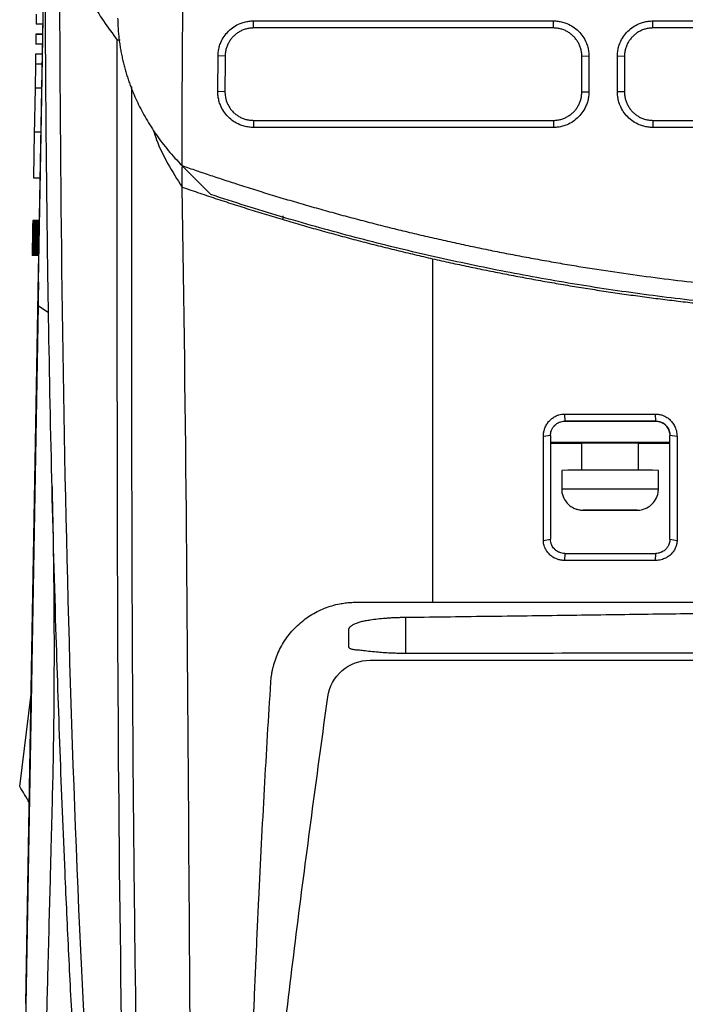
# Model space of a CAD drawing. Header units: millimetres. Extents: x 87 to 936, y -49 to 894.
# Tile 75 of 107: x 527 to 573, y 676 to 746. Entities that reach past the tile are written whole.
import ezdxf

# ---------------------------------------------------------------- set-up
doc = ezdxf.new("R2010")
doc.units = ezdxf.units.MM

msp = doc.modelspace()

# ---------------------------------------------------------------- linework, layer by layer
at = {"color": 7, "linetype": 'Continuous', "lineweight": 25}
for p, q in [((527.99, 727.918), (528.452, 754.387)), ((527.832, 746.072), (527.82, 745.372)), ((528.294, 745.372), (527.82, 745.372)), ((543.114, 745.606), (564.203, 745.606)), ((543.114, 745.107), (543.114, 745.606)), ((564.203, 745.107), (543.114, 745.107)), ((564.203, 745.107), (564.203, 745.606)), ((571.203, 745.606), (614.203, 745.606)), ((571.203, 745.107), (571.203, 745.606)), ((614.203, 745.107), (571.203, 745.107)), ((527.808, 744.672), (527.796, 743.972)), ((527.808, 744.672), (528.282, 744.672)), ((528.282, 744.672), (527.808, 744.672)), ((528.27, 743.972), (527.796, 743.972)), ((533.733, 744.25), (533.531, 744.25)), ((527.784, 743.272), (527.771, 742.572)), ((528.258, 743.272), (527.784, 743.272)), ((528.258, 743.272), (527.784, 743.272)), ((540.599, 740.64), (540.614, 743.141)), ((541.114, 743.12), (540.614, 743.141)), ((566.703, 743.124), (566.203, 743.107)), ((566.203, 740.611), (566.203, 743.107)), ((566.703, 743.124), (566.703, 740.628)), ((568.703, 740.628), (568.703, 743.124)), ((569.203, 743.107), (568.703, 743.124)), ((569.203, 743.107), (569.203, 740.611)), ((527.771, 742.572), (527.742, 740.873)), ((528.245, 742.572), (527.771, 742.572)), ((527.742, 740.873), (527.684, 737.589)), ((528.216, 740.873), (527.742, 740.873)), ((541.099, 740.62), (540.599, 740.64)), ((566.203, 740.611), (566.703, 740.628)), ((569.203, 740.611), (568.703, 740.628)), ((543.099, 738.611), (564.203, 738.611)), ((543.099, 738.611), (543.099, 738.111)), ((564.203, 738.611), (564.203, 738.111)), ((571.203, 738.611), (571.203, 738.111)), ((571.203, 738.611), (614.203, 738.611)), ((527.688, 737.772), (527.632, 734.572)), ((528.162, 737.772), (527.688, 737.772)), ((564.203, 738.111), (543.099, 738.111)), ((614.203, 738.111), (571.203, 738.111)), ((538.085, 735.428), (538.085, 735.423)), ((538.085, 735.423), (540.113, 733.396)), ((538.085, 733.917), (538.085, 735.334)), ((527.632, 734.572), (528.106, 734.572)), ((527.574, 731.259), (527.573, 731.218)), ((527.575, 731.298), (527.574, 731.259)), ((528.048, 731.259), (527.574, 731.259)), ((527.576, 731.362), (527.575, 731.331)), ((528.049, 731.331), (527.575, 731.331)), ((527.575, 731.331), (527.575, 731.298)), ((528.049, 731.298), (527.575, 731.298)), ((527.577, 731.418), (527.576, 731.391)), ((528.05, 731.391), (527.576, 731.391)), ((527.576, 731.391), (527.576, 731.362)), ((528.05, 731.362), (527.576, 731.362)), ((527.578, 731.485), (527.577, 731.465)), ((528.052, 731.465), (527.577, 731.465)), ((527.577, 731.465), (527.577, 731.442)), ((528.051, 731.442), (527.577, 731.442)), ((527.577, 731.442), (527.577, 731.418)), ((528.051, 731.418), (527.577, 731.418)), ((527.579, 731.534), (527.578, 731.52)), ((528.053, 731.52), (527.578, 731.52)), ((527.578, 731.52), (527.578, 731.504)), ((528.052, 731.504), (527.578, 731.504)), ((527.578, 731.504), (527.578, 731.485)), ((528.052, 731.485), (527.578, 731.485)), ((528.053, 731.573), (527.579, 731.573)), ((527.579, 731.573), (527.579, 731.571)), ((528.053, 731.571), (527.579, 731.571)), ((527.579, 731.571), (527.579, 731.568)), ((528.053, 731.568), (527.579, 731.568)), ((527.579, 731.568), (527.579, 731.563)), ((528.053, 731.563), (527.579, 731.563)), ((527.579, 731.563), (527.579, 731.555)), ((528.053, 731.555), (527.579, 731.555)), ((527.579, 731.555), (527.579, 731.546)), ((528.053, 731.546), (527.579, 731.546)), ((527.579, 731.546), (527.579, 731.534)), ((528.053, 731.534), (527.579, 731.534)), ((545.203, 731.619), (545.203, 731.896)), ((527.562, 730.605), (527.561, 730.535)), ((527.564, 730.673), (527.562, 730.605)), ((528.037, 730.605), (527.562, 730.605)), ((527.565, 730.738), (527.564, 730.673)), ((528.038, 730.673), (527.564, 730.673)), ((527.566, 730.801), (527.565, 730.738)), ((528.039, 730.738), (527.565, 730.738)), ((527.567, 730.862), (527.566, 730.801)), ((528.04, 730.801), (527.566, 730.801)), ((527.568, 730.92), (527.567, 730.862)), ((528.041, 730.862), (527.567, 730.862)), ((527.569, 730.976), (527.568, 730.92)), ((528.042, 730.92), (527.568, 730.92)), ((527.57, 731.029), (527.569, 730.976)), ((528.043, 730.976), (527.569, 730.976)), ((527.571, 731.08), (527.57, 731.029)), ((528.044, 731.029), (527.57, 731.029)), ((527.572, 731.128), (527.571, 731.08)), ((528.045, 731.08), (527.571, 731.08)), ((527.573, 731.218), (527.572, 731.174)), ((528.047, 731.174), (527.572, 731.174)), ((527.572, 731.174), (527.572, 731.128)), ((528.046, 731.128), (527.572, 731.128)), ((528.047, 731.218), (527.573, 731.218)), ((527.55, 729.911), (527.549, 729.843)), ((527.552, 729.982), (527.55, 729.911)), ((528.025, 729.911), (527.55, 729.911)), ((527.553, 730.057), (527.552, 729.982)), ((528.026, 729.982), (527.552, 729.982)), ((527.554, 730.134), (527.553, 730.057)), ((528.027, 730.057), (527.553, 730.057)), ((527.556, 730.216), (527.554, 730.134)), ((528.028, 730.134), (527.554, 730.134)), ((527.557, 730.3), (527.556, 730.216)), ((528.03, 730.216), (527.556, 730.216)), ((527.559, 730.387), (527.557, 730.3)), ((528.031, 730.3), (527.557, 730.3)), ((527.56, 730.462), (527.559, 730.387)), ((528.033, 730.387), (527.559, 730.387)), ((527.561, 730.535), (527.56, 730.462)), ((528.034, 730.462), (527.56, 730.462)), ((528.035, 730.535), (527.561, 730.535)), ((527.538, 729.194), (527.537, 729.176)), ((527.539, 729.235), (527.538, 729.213)), ((528.012, 729.213), (527.538, 729.213)), ((527.538, 729.213), (527.538, 729.194)), ((528.012, 729.194), (527.538, 729.194)), ((527.54, 729.313), (527.539, 729.285)), ((528.014, 729.285), (527.539, 729.285)), ((527.539, 729.285), (527.539, 729.259)), ((528.013, 729.259), (527.539, 729.259)), ((527.539, 729.259), (527.539, 729.235)), ((528.013, 729.235), (527.539, 729.235)), ((527.541, 729.375), (527.54, 729.343)), ((528.015, 729.343), (527.54, 729.343)), ((527.54, 729.343), (527.54, 729.313)), ((528.014, 729.313), (527.54, 729.313)), ((527.542, 729.414), (527.541, 729.375)), ((528.015, 729.375), (527.541, 729.375)), ((527.543, 729.502), (527.542, 729.456)), ((528.017, 729.456), (527.542, 729.456)), ((527.542, 729.456), (527.542, 729.414)), ((528.016, 729.414), (527.542, 729.414)), ((527.544, 729.55), (527.543, 729.502)), ((528.017, 729.502), (527.543, 729.502)), ((527.545, 729.602), (527.544, 729.55)), ((528.018, 729.55), (527.544, 729.55)), ((527.546, 729.658), (527.545, 729.602)), ((528.019, 729.602), (527.545, 729.602)), ((527.547, 729.716), (527.546, 729.658)), ((528.02, 729.658), (527.546, 729.658)), ((527.548, 729.778), (527.547, 729.716)), ((528.021, 729.716), (527.547, 729.716)), ((527.549, 729.843), (527.548, 729.778)), ((528.022, 729.778), (527.548, 729.778)), ((528.023, 729.843), (527.549, 729.843)), ((527.537, 729.119), (527.536, 729.114)), ((528.011, 729.114), (527.536, 729.114)), ((527.536, 729.114), (527.536, 729.111)), ((528.011, 729.111), (527.536, 729.111)), ((527.536, 729.111), (527.536, 729.11)), ((528.011, 729.11), (527.536, 729.11)), ((528.012, 729.176), (527.537, 729.176)), ((527.537, 729.176), (527.537, 729.161)), ((528.011, 729.161), (527.537, 729.161)), ((527.537, 729.161), (527.537, 729.147)), ((528.011, 729.147), (527.537, 729.147)), ((527.537, 729.147), (527.537, 729.136)), ((528.011, 729.136), (527.537, 729.136)), ((527.537, 729.136), (527.537, 729.127)), ((528.011, 729.127), (527.537, 729.127)), ((527.537, 729.127), (527.537, 729.119)), ((528.011, 729.119), (527.537, 729.119)), ((527.525, 701.303), (527.99, 727.918)), ((527.99, 727.918), (527.997, 727.918)), ((527.957, 725.587), (527.542, 701.736)), ((564.986, 717.955), (565, 717.458)), ((565, 717.452), (565, 717.458)), ((565, 717.452), (571.4, 717.452)), ((571.4, 717.458), (571.389, 717.954)), ((571.4, 717.452), (571.4, 717.458)), ((564, 716.457), (563.499, 716.384)), ((572.39, 715.952), (572.39, 716.33)), ((572.899, 716.38), (572.4, 716.458)), ((572.4, 716.457), (572.4, 716.458)), ((566.201, 715.895), (563.99, 715.895)), ((572.39, 715.952), (564, 715.952)), ((566.19, 715.918), (566.19, 714.004)), ((566.209, 715.895), (566.206, 715.912)), ((570.19, 715.495), (570.19, 715.911)), ((572.39, 715.895), (570.19, 715.895)), ((570.19, 714.004), (570.19, 715.495)), ((572.4, 715.457), (572.39, 715.457)), ((564.79, 713.995), (564.79, 712.695)), ((571.59, 712.695), (571.59, 713.995)), ((566.341, 711.194), (566.342, 711.197)), ((566.341, 711.194), (566.341, 711.197)), ((567.365, 711.197), (566.361, 711.197)), ((566.361, 711.194), (567.365, 711.194)), ((567.754, 711.201), (568.626, 711.201)), ((568.626, 711.189), (567.754, 711.189)), ((570.019, 711.197), (569.015, 711.197)), ((569.015, 711.194), (570.019, 711.194)), ((570.039, 711.194), (570.037, 711.197)), ((570.039, 711.197), (570.039, 711.194)), ((563.501, 709.071), (564, 709.153)), ((572.4, 709.154), (572.9, 709.067)), ((565, 708.153), (564.991, 707.661)), ((571.394, 707.662), (571.4, 708.153)), ((527.093, 676.496), (527.525, 701.303)), ((527.493, 698.952), (527.075, 675.02)), ((526.663, 691.762), (527.472, 698.255))]:
    msp.add_line(p, q, dxfattribs=at)
at = {"color": 8, "linetype": 'Continuous', "lineweight": 25}
for p, q in [((527.957, 725.587), (528.691, 725.107)), ((553.823, 701.119), (553.823, 703.665))]:
    msp.add_line(p, q, dxfattribs=at)
at = {"color": 7, "linetype": 'Continuous', "lineweight": 25, "flags": 128}
for points in [[(527.986, 727.255), (528.053, 731.142), (528.188, 738.916), (528.427, 752.702)], [(566.341, 711.197), (566.318, 711.197), (566.303, 711.196), (566.293, 711.196), (566.29, 711.195), (566.293, 711.195), (566.303, 711.195), (566.318, 711.194), (566.341, 711.194)], [(568.626, 711.201), (568.518, 711.202), (568.409, 711.202), (568.3, 711.202), (568.19, 711.202), (568.08, 711.202), (567.97, 711.202), (567.861, 711.202), (567.754, 711.201)], [(567.754, 711.189), (567.861, 711.189), (567.97, 711.189), (568.08, 711.189), (568.19, 711.189), (568.3, 711.189), (568.409, 711.189), (568.518, 711.189), (568.626, 711.189)], [(570.039, 711.194), (570.061, 711.194), (570.077, 711.195), (570.087, 711.195), (570.09, 711.195), (570.087, 711.196), (570.077, 711.196), (570.061, 711.197), (570.039, 711.197)]]:
    msp.add_lwpolyline(points, dxfattribs=at)
at = {"color": 8, "linetype": 'Continuous', "lineweight": 25, "flags": 128}
msp.add_lwpolyline([(564.79, 712.695), (564.79, 712.695), (564.928, 712.699), (565.33, 712.701), (565.963, 712.704), (566.777, 712.705), (567.706, 712.706), (568.674, 712.706), (569.602, 712.705), (570.416, 712.704), (571.05, 712.701), (571.452, 712.699), (571.59, 712.695), (571.59, 712.695)], dxfattribs=at)
at = {"color": 7, "linetype": 'Continuous', "lineweight": 25}
for centre, radius, start, end in [((571.4, 716.452), 1, 8.10979, 90.00012), ((568.142, 446.118), 269.801, 89.56519, 90.41124), ((568.19, 314.289), 399.721, 89.51264, 90.48736), ((567.604, 530.407), 180.794, 89.97751, 90.3939), ((567.604, 891.984), 180.794, 269.6061, 270.02249), ((567.855, 607.847), 103.351, 90.09981, 90.2716), ((567.855, 814.544), 103.351, 269.7284, 269.90019), ((568.776, 530.407), 180.794, 89.6061, 90.02249), ((568.525, 607.847), 103.351, 89.7284, 89.90019), ((568.776, 891.984), 180.794, 269.97751, 270.3939), ((568.525, 814.544), 103.351, 270.09981, 270.2716)]:
    msp.add_arc(centre, radius, start, end, dxfattribs=at)
for points, knots in [([(538.085, 735.428), (538.087, 736.596), (538.09, 738.931), (538.107, 742.433), (538.133, 745.935), (538.171, 749.436), (538.244, 754.344), (538.395, 761.361), (538.63, 768.192), (538.87, 773.445), (539.024, 776.434), (539.198, 779.462), (539.395, 782.531), (539.616, 785.638), (539.863, 788.785), (540.139, 791.97), (540.446, 795.193), (540.786, 798.454), (541.16, 801.751), (541.44, 803.959), (541.581, 805.07)], [0, 0, 0, 0, 0.050191, 0.100381, 0.15057, 0.200756, 0.250941, 0.361595, 0.5025, 0.544799, 0.587685, 0.63116, 0.675224, 0.719874, 0.765109, 0.810927, 0.857325, 0.904304, 0.951862, 1, 1, 1, 1]), ([(531.443, 657.233), (531.379, 658.176), (531.252, 660.062), (531.071, 662.894), (530.896, 665.726), (530.728, 668.561), (530.567, 671.397), (530.412, 674.235), (530.264, 677.074), (530.074, 680.902), (529.677, 689.494), (529.253, 700.895), (528.887, 714.407), (528.694, 724.341), (528.584, 732.394), (528.527, 737.996), (528.493, 742.753), (528.474, 746.663), (528.467, 748.988), (528.464, 750.008)], [0, 0, 0, 0, 0.0307929, 0.0615858, 0.0923788, 0.123172, 0.1539656, 0.1847596, 0.2155542, 0.2463498, 0.3091936, 0.4946311, 0.6156828, 0.74556, 0.8146323, 0.874609, 0.9254945, 0.9672913, 1, 1, 1, 1]), ([(530.862, 748.874), (531.122, 748.239), (531.775, 746.644), (532.871, 745.149), (533.531, 744.25)], [0, 0, 0, 0, 0.397949, 1, 1, 1, 1]), ([(533.554, 745.802), (533.557, 745.673), (533.562, 745.416), (533.584, 745.032), (533.615, 744.652), (533.657, 744.276), (533.708, 743.903), (533.769, 743.535), (533.839, 743.17), (533.918, 742.81), (534.006, 742.454), (534.102, 742.102), (534.207, 741.755), (534.319, 741.412), (534.44, 741.073), (534.568, 740.74), (534.738, 740.328), (534.958, 739.839), (535.243, 739.272), (535.556, 738.707), (535.899, 738.146), (536.272, 737.59), (536.675, 737.038), (537.112, 736.493), (537.578, 735.955), (537.916, 735.604), (538.085, 735.428)], [0, 0, 0, 0, 0.0354691, 0.0706385, 0.1055068, 0.1400727, 0.1743349, 0.2082926, 0.2419449, 0.2752911, 0.3083307, 0.3410633, 0.3734888, 0.405607, 0.4374182, 0.4689224, 0.5001201, 0.554409, 0.6090139, 0.6639286, 0.7191499, 0.7746777, 0.8305159, 0.8866728, 0.9431613, 1, 1, 1, 1]), ([(540.614, 743.141), (540.615, 743.196), (540.618, 743.304), (540.636, 743.466), (540.663, 743.625), (540.701, 743.782), (540.75, 743.937), (540.847, 744.189), (541.029, 744.525), (541.344, 744.899), (541.724, 745.208), (542.11, 745.41), (542.469, 745.53), (542.788, 745.595), (543.005, 745.602), (543.114, 745.606)], [0, 0, 0, 0, 0.041982, 0.083609, 0.125062, 0.166522, 0.208172, 0.250192, 0.374978, 0.50004, 0.624829, 0.74988, 0.83333, 0.916233, 1, 1, 1, 1]), ([(543.114, 745.107), (543.068, 745.106), (542.977, 745.104), (542.841, 745.089), (542.708, 745.067), (542.578, 745.035), (542.452, 744.995), (542.329, 744.948), (542.211, 744.893), (542.098, 744.831), (541.99, 744.763), (541.888, 744.689), (541.792, 744.609), (541.671, 744.496), (541.533, 744.34), (541.39, 744.132), (541.272, 743.902), (541.184, 743.654), (541.126, 743.392), (541.118, 743.211), (541.114, 743.12)], [0, 0, 0, 0, 0.043921, 0.087449, 0.130585, 0.173328, 0.21568, 0.257639, 0.299206, 0.340382, 0.381167, 0.42156, 0.461561, 0.501172, 0.580092, 0.660698, 0.742991, 0.826972, 0.912641, 1, 1, 1, 1]), ([(564.203, 745.606), (564.258, 745.605), (564.367, 745.603), (564.53, 745.587), (564.69, 745.561), (564.848, 745.525), (565.004, 745.478), (565.259, 745.383), (565.598, 745.204), (565.979, 744.894), (566.293, 744.516), (566.5, 744.13), (566.624, 743.771), (566.691, 743.45), (566.699, 743.233), (566.703, 743.124)], [0, 0, 0, 0, 0.042056, 0.083734, 0.12521, 0.166661, 0.208264, 0.250195, 0.375089, 0.500046, 0.624941, 0.749883, 0.833483, 0.916363, 1, 1, 1, 1]), ([(566.203, 743.107), (566.202, 743.152), (566.2, 743.244), (566.186, 743.379), (566.163, 743.512), (566.132, 743.642), (566.092, 743.768), (566.044, 743.891), (565.99, 744.009), (565.928, 744.122), (565.86, 744.23), (565.785, 744.332), (565.706, 744.429), (565.592, 744.55), (565.434, 744.69), (565.223, 744.834), (564.99, 744.952), (564.74, 745.039), (564.475, 745.096), (564.294, 745.103), (564.203, 745.107)], [0, 0, 0, 0, 0.043733, 0.087076, 0.13003, 0.172596, 0.214772, 0.25656, 0.29796, 0.33897, 0.379593, 0.419827, 0.459674, 0.499132, 0.578932, 0.660202, 0.742942, 0.827155, 0.91284, 1, 1, 1, 1]), ([(568.703, 743.124), (568.704, 743.179), (568.706, 743.288), (568.723, 743.45), (568.749, 743.61), (568.787, 743.768), (568.835, 743.924), (568.931, 744.178), (569.112, 744.516), (569.427, 744.893), (569.808, 745.204), (570.195, 745.408), (570.555, 745.529), (570.876, 745.594), (571.094, 745.602), (571.203, 745.606)], [0, 0, 0, 0, 0.041979, 0.083602, 0.125051, 0.166511, 0.208165, 0.250194, 0.374984, 0.50004, 0.624827, 0.749879, 0.833328, 0.916227, 1, 1, 1, 1]), ([(571.203, 745.107), (571.157, 745.106), (571.066, 745.104), (570.93, 745.089), (570.797, 745.067), (570.666, 745.035), (570.539, 744.995), (570.417, 744.947), (570.298, 744.892), (570.185, 744.83), (570.076, 744.761), (569.973, 744.686), (569.876, 744.605), (569.756, 744.491), (569.618, 744.334), (569.475, 744.125), (569.358, 743.894), (569.271, 743.644), (569.214, 743.38), (569.207, 743.198), (569.203, 743.107)], [0, 0, 0, 0, 0.043785, 0.087203, 0.130252, 0.172935, 0.21525, 0.257197, 0.298778, 0.339992, 0.380839, 0.421319, 0.461433, 0.501181, 0.579889, 0.660367, 0.742616, 0.826637, 0.912432, 1, 1, 1, 1]), ([(534.53, 740.958), (534.528, 735.482), (534.523, 723.432), (534.542, 704.88), (534.676, 685.318), (534.956, 665.857), (535.334, 653.015), (535.523, 646.594)], [0, 0, 0, 0, 0.172343, 0.37922, 0.586136, 0.793083, 1, 1, 1, 1]), ([(543.099, 738.111), (543.044, 738.112), (542.934, 738.114), (542.77, 738.131), (542.608, 738.158), (542.449, 738.196), (542.291, 738.244), (542.034, 738.342), (541.694, 738.526), (541.313, 738.844), (541, 739.23), (540.796, 739.621), (540.675, 739.986), (540.61, 740.31), (540.603, 740.53), (540.599, 740.64)], [0, 0, 0, 0, 0.041975, 0.083593, 0.125039, 0.166498, 0.208155, 0.250195, 0.374973, 0.500038, 0.624817, 0.749875, 0.833338, 0.916236, 1, 1, 1, 1]), ([(541.099, 740.62), (541.099, 740.617), (541.098, 740.345), (541.207, 739.815), (541.557, 739.302), (541.874, 739.023), (542.086, 738.88), (542.318, 738.763), (542.567, 738.677), (542.83, 738.621), (543.009, 738.614), (543.099, 738.611)], [0, 0, 0, 0, 0.002995, 0.260044, 0.501246, 0.581276, 0.662543, 0.745047, 0.828791, 0.913775, 1, 1, 1, 1]), ([(566.703, 740.628), (566.702, 740.573), (566.7, 740.463), (566.684, 740.3), (566.657, 740.138), (566.621, 739.979), (566.573, 739.822), (566.478, 739.565), (566.299, 739.224), (565.985, 738.841), (565.605, 738.524), (565.217, 738.315), (564.855, 738.191), (564.532, 738.123), (564.313, 738.115), (564.203, 738.111)], [0, 0, 0, 0, 0.042042, 0.083712, 0.125186, 0.16664, 0.208252, 0.250196, 0.375111, 0.500046, 0.62495, 0.749882, 0.833476, 0.916355, 1, 1, 1, 1]), ([(564.203, 738.611), (564.248, 738.612), (564.339, 738.613), (564.474, 738.628), (564.606, 738.65), (564.736, 738.681), (564.862, 738.721), (564.984, 738.768), (565.103, 738.823), (565.216, 738.885), (565.324, 738.953), (565.427, 739.027), (565.524, 739.108), (565.646, 739.222), (565.785, 739.379), (565.929, 739.589), (566.047, 739.821), (566.135, 740.072), (566.192, 740.337), (566.199, 740.519), (566.203, 740.611)], [0, 0, 0, 0, 0.043402, 0.086473, 0.129212, 0.171622, 0.2137, 0.255448, 0.296866, 0.337953, 0.378711, 0.419138, 0.459236, 0.499005, 0.578236, 0.659173, 0.741818, 0.826169, 0.91223, 1, 1, 1, 1]), ([(571.203, 738.111), (571.148, 738.112), (571.038, 738.114), (570.875, 738.131), (570.713, 738.158), (570.554, 738.195), (570.397, 738.244), (570.141, 738.341), (569.801, 738.523), (569.421, 738.84), (569.108, 739.223), (568.903, 739.613), (568.781, 739.976), (568.715, 740.299), (568.707, 740.518), (568.703, 740.628)], [0, 0, 0, 0, 0.04198, 0.083602, 0.125051, 0.166509, 0.208163, 0.250194, 0.374966, 0.500038, 0.624822, 0.749876, 0.833334, 0.916235, 1, 1, 1, 1]), ([(569.203, 740.611), (569.204, 740.564), (569.206, 740.472), (569.221, 740.336), (569.244, 740.202), (569.276, 740.071), (569.316, 739.944), (569.364, 739.821), (569.419, 739.703), (569.482, 739.589), (569.551, 739.482), (569.625, 739.38), (569.705, 739.284), (569.819, 739.162), (569.977, 739.024), (570.189, 738.88), (570.421, 738.764), (570.67, 738.677), (570.933, 738.621), (571.112, 738.614), (571.203, 738.611)], [0, 0, 0, 0, 0.044199, 0.087958, 0.131275, 0.174152, 0.216588, 0.258583, 0.300138, 0.341253, 0.381927, 0.422161, 0.461955, 0.50131, 0.58112, 0.662251, 0.744704, 0.828479, 0.913577, 1, 1, 1, 1]), ([(536.059, 737.918), (536.132, 737.694), (536.581, 736.319), (537.4, 735.011), (538.085, 733.917)], [0, 0, 0, 0, 0.163092, 1, 1, 1, 1]), ([(538.085, 735.428), (538.419, 735.313), (539.087, 735.081), (540.091, 734.742), (541.097, 734.409), (541.769, 734.192), (542.105, 734.084)], [0, 0, 0, 0, 0.250004, 0.499998, 0.749994, 1, 1, 1, 1]), ([(542.105, 734.084), (542.517, 733.953), (543.34, 733.691), (544.577, 733.311), (545.817, 732.94), (547.059, 732.579), (548.304, 732.228), (549.551, 731.887), (550.8, 731.555), (552.052, 731.233), (553.305, 730.921), (554.562, 730.619), (555.82, 730.327), (557.081, 730.045), (558.344, 729.772), (559.609, 729.509), (560.877, 729.256), (562.147, 729.013), (563.42, 728.78), (564.695, 728.557), (565.972, 728.343), (567.667, 728.073), (569.781, 727.761), (572.316, 727.427), (574.853, 727.132), (577.394, 726.877), (579.938, 726.661), (582.485, 726.484), (585.035, 726.346), (587.589, 726.249), (590.145, 726.187), (591.85, 726.18), (592.703, 726.176)], [0, 0, 0, 0, 0.025196, 0.050378, 0.075548, 0.100707, 0.125857, 0.150999, 0.176135, 0.201267, 0.226395, 0.251522, 0.276649, 0.301777, 0.326908, 0.352044, 0.377186, 0.402336, 0.427494, 0.452664, 0.477846, 0.503041, 0.552805, 0.602523, 0.652206, 0.701865, 0.751514, 0.801162, 0.850824, 0.900509, 0.950231, 1, 1, 1, 1]), ([(539.047, 637.906), (538.795, 645.769), (538.739, 661.566), (538.53, 693.421), (538.369, 717.658), (538.085, 733.917)], [0, 0, 0, 0, 0.25, 0.5, 1, 1, 1, 1]), ([(538.085, 733.917), (538.5, 733.774), (539.329, 733.489), (540.576, 733.074), (541.826, 732.669), (543.077, 732.274), (544.332, 731.889), (545.588, 731.514), (546.846, 731.149), (548.106, 730.795), (549.369, 730.45), (550.633, 730.116), (551.898, 729.792), (553.166, 729.478), (554.434, 729.173), (555.282, 728.979), (555.705, 728.881)], [0, 0, 0, 0, 0.071745, 0.143442, 0.215089, 0.286688, 0.358239, 0.42974, 0.501193, 0.572597, 0.643953, 0.71526, 0.786518, 0.857727, 0.928888, 1, 1, 1, 1]), ([(645.293, 733.396), (644.886, 733.262), (644.073, 732.994), (642.848, 732.604), (641.622, 732.223), (640.393, 731.851), (639.162, 731.49), (637.929, 731.137), (636.693, 730.795), (635.456, 730.462), (634.217, 730.139), (632.975, 729.825), (631.732, 729.521), (630.487, 729.227), (629.241, 728.942), (627.993, 728.667), (626.743, 728.402), (625.492, 728.147), (624.24, 727.901), (622.986, 727.665), (621.731, 727.438), (620.475, 727.221), (619.218, 727.014), (617.96, 726.817), (616.701, 726.629), (615.442, 726.451), (614.181, 726.283), (612.92, 726.124), (611.658, 725.975), (610.396, 725.835), (609.133, 725.706), (607.87, 725.586), (606.607, 725.475), (605.343, 725.374), (604.079, 725.283), (602.815, 725.202), (601.551, 725.13), (600.288, 725.068), (599.024, 725.015), (597.76, 724.972), (596.497, 724.938), (594.814, 724.907), (592.708, 724.891), (590.181, 724.91), (587.653, 724.967), (585.123, 725.063), (582.593, 725.197), (580.064, 725.37), (577.535, 725.581), (575.007, 725.831), (572.482, 726.119), (569.959, 726.447), (567.44, 726.813), (564.924, 727.218), (562.413, 727.661), (559.907, 728.143), (557.406, 728.664), (554.912, 729.224), (552.424, 729.822), (549.944, 730.459), (547.472, 731.134), (545.009, 731.848), (542.554, 732.598), (540.927, 733.13), (540.113, 733.396)], [0, 0, 0, 0, 0.012014, 0.024022, 0.036025, 0.048022, 0.060015, 0.072001, 0.083983, 0.095959, 0.107929, 0.119894, 0.131854, 0.143808, 0.155757, 0.167701, 0.179639, 0.191572, 0.2035, 0.215422, 0.227338, 0.23925, 0.251156, 0.263056, 0.274951, 0.286841, 0.298726, 0.310605, 0.322478, 0.334347, 0.34621, 0.358067, 0.369919, 0.381766, 0.393608, 0.405444, 0.417274, 0.4291, 0.44092, 0.452734, 0.464544, 0.476347, 0.499945, 0.523562, 0.547198, 0.570854, 0.594529, 0.618224, 0.641938, 0.665672, 0.689425, 0.713198, 0.736991, 0.760803, 0.784634, 0.808485, 0.832356, 0.856246, 0.880156, 0.904086, 0.928035, 0.952004, 0.975992, 1, 1, 1, 1]), ([(555.705, 728.881), (556.125, 728.787), (556.965, 728.598), (558.228, 728.327), (559.492, 728.065), (560.758, 727.814), (562.025, 727.572), (563.294, 727.34), (564.564, 727.117), (565.835, 726.905), (567.108, 726.703), (568.382, 726.51), (569.657, 726.327), (570.933, 726.154), (572.21, 725.992), (573.487, 725.839), (574.766, 725.695), (576.045, 725.562), (577.325, 725.439), (578.605, 725.325), (579.886, 725.222), (581.167, 725.128), (582.449, 725.044), (583.73, 724.97), (585.012, 724.906), (586.294, 724.852), (587.576, 724.808), (588.858, 724.773), (590.14, 724.749), (591.422, 724.734), (592.276, 724.732), (592.703, 724.731)], [0, 0, 0, 0, 0.034623, 0.069235, 0.103838, 0.138431, 0.173013, 0.207586, 0.242148, 0.276701, 0.311244, 0.345776, 0.380299, 0.414811, 0.449314, 0.483807, 0.518289, 0.552762, 0.587225, 0.621677, 0.65612, 0.690553, 0.724976, 0.759389, 0.793792, 0.828185, 0.862568, 0.896941, 0.931304, 0.965657, 1, 1, 1, 1]), ([(555.705, 728.881), (555.705, 728.881), (555.705, 728.881), (555.705, 728.881), (555.705, 720.793), (555.705, 712.737), (555.705, 704.719)], [0, 0, 0, 0, 0.000002, 0.000002, 0.000002, 1.000002, 1.000002, 1.000002, 1.000002]), ([(563.499, 716.384), (563.5, 716.424), (563.501, 716.503), (563.515, 716.622), (563.536, 716.739), (563.566, 716.855), (563.624, 717.027), (563.729, 717.244), (563.911, 717.484), (564.134, 717.685), (564.368, 717.82), (564.588, 717.902), (564.785, 717.947), (564.919, 717.952), (564.986, 717.955)], [0, 0, 0, 0, 0.050026, 0.099838, 0.149686, 0.199818, 0.250479, 0.376249, 0.500254, 0.625627, 0.749894, 0.834244, 0.917035, 1, 1, 1, 1]), ([(564, 716.457), (564, 716.511), (564.009, 716.622), (564.051, 716.79), (564.131, 716.966), (564.239, 717.115), (564.345, 717.216), (564.422, 717.275), (564.501, 717.327), (564.624, 717.39), (564.797, 717.444), (564.932, 717.458), (565, 717.458)], [2, 2, 2, 2, 2.318944, 2.657867, 3.026373, 3.465176, 3.760908, 3.909856, 4.059502, 4.340044, 4.759374, 5.182784, 5.182784, 5.182784, 5.182784]), ([(564, 716.452), (564, 716.57), (564.021, 716.697), (564.119, 716.943), (564.195, 717.062), (564.39, 717.257), (564.509, 717.333), (564.755, 717.431), (564.882, 717.452), (565, 717.452)], [0, 0, 0, 0, 0.25, 0.25, 0.5, 0.5, 0.75, 0.75, 1, 1, 1, 1]), ([(564.986, 717.955), (566.081, 717.955), (568.216, 717.955), (570.35, 717.954), (571.389, 717.954)], [0, 0, 0, 0, 0.513293, 1, 1, 1, 1]), ([(571.4, 717.458), (570.332, 717.458), (568.199, 717.458), (566.066, 717.458), (565, 717.458)], [0, 0, 0, 0, 0.5003796, 1, 1, 1, 1]), ([(571.389, 717.954), (571.43, 717.953), (571.511, 717.951), (571.632, 717.936), (571.75, 717.911), (571.867, 717.875), (572.037, 717.808), (572.25, 717.687), (572.478, 717.486), (572.663, 717.245), (572.783, 717.002), (572.854, 716.778), (572.892, 716.58), (572.897, 716.447), (572.899, 716.38)], [0, 0, 0, 0, 0.050233, 0.100009, 0.149689, 0.199637, 0.250206, 0.37464, 0.499905, 0.624009, 0.749713, 0.833579, 0.916583, 1, 1, 1, 1]), ([(571.4, 717.458), (571.462, 717.458), (571.586, 717.447), (571.775, 717.392), (571.959, 717.297), (572.107, 717.173), (572.201, 717.06), (572.271, 716.954), (572.318, 716.861), (572.363, 716.737), (572.392, 716.611), (572.4, 716.508), (572.4, 716.458)], [2, 2, 2, 2, 2.389012, 2.775287, 3.220522, 3.663857, 3.956252, 4.11332, 4.427362, 4.585395, 4.905934, 5.206279, 5.206279, 5.206279, 5.206279]), ([(564, 716.457), (564, 715.848), (564, 714.629), (564, 712.802), (564, 710.977), (564, 709.761), (564, 709.153)], [0, 0, 0, 0, 0.250003, 0.5, 0.749997, 1, 1, 1, 1]), ([(572.4, 709.154), (572.4, 709.306), (572.4, 709.61), (572.4, 710.218), (572.4, 711.282), (572.4, 712.804), (572.4, 714.631), (572.4, 715.85), (572.4, 716.458)], [0, 0, 0, 0, 0.0624998, 0.1249999, 0.25, 0.4999999, 0.7506501, 1, 1, 1, 1]), ([(528.934, 713.044), (528.956, 712.091), (528.998, 710.239), (529.038, 707.553), (529.062, 705.262), (529.074, 703.384), (529.079, 701.539), (529.076, 699.346), (529.056, 696.583), (529.014, 693.506), (528.965, 691.55), (528.941, 690.578)], [0, 0, 0, 0, 0.128587, 0.249783, 0.352858, 0.427783, 0.498182, 0.598482, 0.721529, 0.861732, 1, 1, 1, 1]), ([(564.81, 712.697), (564.804, 712.646), (564.777, 712.421), (564.91, 712.06), (565.146, 711.698), (565.417, 711.461), (565.678, 711.317), (565.903, 711.241), (566.068, 711.21), (566.17, 711.2), (566.215, 711.197), (566.243, 711.196), (566.259, 711.195), (566.268, 711.195), (566.271, 711.195)], [0, 0, 0, 0, 0.06218, 0.276368, 0.447242, 0.590989, 0.711689, 0.809205, 0.881532, 0.917092, 0.937445, 0.956524, 0.987105, 1, 1, 1, 1]), ([(570.107, 711.195), (570.109, 711.195), (570.125, 711.195), (570.141, 711.196), (570.205, 711.199), (570.384, 711.217), (570.7, 711.301), (571.093, 711.546), (571.414, 711.931), (571.571, 712.344), (571.585, 712.607), (571.59, 712.695)], [0, 0, 0, 0, 0.006479, 0.059753, 0.081523, 0.116304, 0.287617, 0.473075, 0.67705, 0.891953, 1, 1, 1, 1]), ([(565, 708.153), (564.881, 708.153), (564.732, 708.18), (564.542, 708.26), (564.41, 708.338), (564.275, 708.456), (564.166, 708.593), (564.077, 708.752), (564.015, 708.94), (564, 709.083), (564, 709.153)], [2, 2, 2, 2, 2.722936, 2.900964, 3.255646, 3.66116, 4.004419, 4.348139, 4.803672, 5.259679, 5.259679, 5.259679, 5.259679]), ([(572.4, 709.154), (572.4, 709.049), (572.375, 708.893), (572.305, 708.723), (572.229, 708.587), (572.132, 708.463), (571.993, 708.343), (571.882, 708.275), (571.741, 708.208), (571.587, 708.164), (571.454, 708.153), (571.4, 708.153)], [2, 2, 2, 2, 2.671782, 2.996551, 3.160178, 3.647268, 3.968389, 4.278634, 4.434758, 4.910006, 5.231181, 5.231181, 5.231181, 5.231181]), ([(564.991, 707.661), (564.953, 707.662), (564.876, 707.664), (564.761, 707.676), (564.649, 707.697), (564.538, 707.726), (564.376, 707.781), (564.17, 707.883), (563.943, 708.058), (563.754, 708.272), (563.628, 708.492), (563.552, 708.699), (563.51, 708.883), (563.504, 709.008), (563.501, 709.071)], [0, 0, 0, 0, 0.050846, 0.10102, 0.150799, 0.200467, 0.250311, 0.375587, 0.500045, 0.62522, 0.749781, 0.833667, 0.916565, 1, 1, 1, 1]), ([(572.9, 709.067), (572.899, 709.029), (572.896, 708.953), (572.88, 708.841), (572.856, 708.73), (572.821, 708.622), (572.757, 708.464), (572.641, 708.265), (572.45, 708.053), (572.22, 707.88), (571.99, 707.769), (571.776, 707.703), (571.587, 707.668), (571.458, 707.664), (571.394, 707.662)], [0, 0, 0, 0, 0.050219, 0.10003, 0.149789, 0.199854, 0.250572, 0.375235, 0.500238, 0.624419, 0.7499, 0.83292, 0.915876, 1, 1, 1, 1]), ([(565, 708.153), (565.435, 708.153), (566.502, 708.153), (568.096, 708.153), (569.794, 708.153), (570.861, 708.153), (571.4, 708.153)], [0, 0, 0, 0, 0.204022, 0.5, 0.747422, 1, 1, 1, 1]), ([(571.394, 707.662), (570.327, 707.662), (568.192, 707.662), (566.058, 707.661), (564.991, 707.661)], [0, 0, 0, 0, 0.4999968, 1, 1, 1, 1]), ([(544.329, 699.094), (544.334, 699.169), (544.345, 699.319), (544.373, 699.543), (544.408, 699.766), (544.452, 699.988), (544.529, 700.316), (544.661, 700.747), (544.877, 701.268), (545.14, 701.767), (545.554, 702.4), (546.181, 703.114), (546.932, 703.697), (547.585, 704.07), (548.098, 704.303), (548.631, 704.486), (549.121, 704.605), (549.557, 704.674), (549.936, 704.711), (550.19, 704.716), (550.317, 704.718)], [0, 0, 0, 0, 0.02518, 0.05031, 0.075421, 0.100546, 0.125718, 0.188251, 0.250767, 0.313497, 0.376193, 0.502519, 0.6273, 0.689278, 0.751072, 0.813058, 0.874867, 0.916644, 0.958297, 1, 1, 1, 1]), ([(550.317, 704.718), (551.221, 704.718), (553.017, 704.718), (554.814, 704.718), (555.705, 704.719)], [0, 0, 0, 0, 0.503545, 1, 1, 1, 1]), ([(549.823, 702.831), (549.824, 702.843), (549.826, 702.867), (549.84, 702.905), (549.863, 702.943), (549.896, 702.983), (549.938, 703.023), (550.018, 703.087), (550.164, 703.176), (550.402, 703.278), (550.677, 703.364), (550.98, 703.427), (551.36, 703.491), (551.828, 703.554), (552.298, 703.6), (552.692, 703.628), (552.995, 703.645), (553.303, 703.657), (553.51, 703.66), (553.615, 703.662)], [0, 0, 0, 0, 0.032147, 0.064206, 0.096246, 0.128333, 0.16053, 0.192906, 0.2806, 0.368692, 0.444327, 0.518769, 0.593357, 0.694971, 0.796168, 0.847362, 0.898188, 0.948962, 1, 1, 1, 1]), ([(553.615, 703.662), (554.608, 703.675), (556.574, 703.701), (559.492, 703.739), (562.346, 703.775), (565.137, 703.812), (567.864, 703.849), (570.528, 703.885), (573.664, 703.926), (577.253, 703.971), (581.279, 704.014), (585.19, 704.046), (588.985, 704.067), (591.477, 704.07), (592.703, 704.072)], [0, 0, 0, 0, 0.076331, 0.151025, 0.224069, 0.295482, 0.365274, 0.433442, 0.499982, 0.605894, 0.708863, 0.808877, 0.905926, 1, 1, 1, 1]), ([(549.823, 701.571), (549.823, 701.697), (549.823, 701.964), (549.823, 702.378), (549.823, 702.676), (549.823, 702.831)], [0, 0, 0, 0, 0.302386, 0.63571, 1, 1, 1, 1]), ([(527.542, 701.736), (527.541, 701.678), (527.539, 701.561), (527.536, 701.379), (527.532, 701.193), (527.529, 701.003), (527.525, 700.809), (527.522, 700.612), (527.518, 700.402), (527.513, 700.097), (527.506, 699.706), (527.499, 699.295), (527.495, 699.048), (527.493, 698.952)], [0, 0, 0, 0, 0.071423, 0.142843, 0.214268, 0.285701, 0.357142, 0.42859, 0.50004, 0.582193, 0.749445, 0.903668, 1, 1, 1, 1]), ([(553.823, 701.119), (553.762, 701.119), (553.64, 701.119), (553.459, 701.121), (553.278, 701.125), (553.099, 701.129), (552.921, 701.135), (552.627, 701.147), (552.227, 701.169), (551.707, 701.213), (551.197, 701.263), (550.746, 701.324), (550.385, 701.353), (550.147, 701.38), (549.99, 701.414), (549.894, 701.453), (549.834, 701.504), (549.827, 701.548), (549.823, 701.571)], [0, 0, 0, 0, 0.029009, 0.057888, 0.086702, 0.115512, 0.144382, 0.173374, 0.259904, 0.346185, 0.452353, 0.559361, 0.653149, 0.747756, 0.811137, 0.873803, 0.936516, 1, 1, 1, 1]), ([(592.703, 701.167), (590.898, 701.167), (587.412, 701.166), (582.367, 701.158), (577.692, 701.15), (571.471, 701.138), (563.556, 701.124), (557.076, 701.121), (553.823, 701.119)], [0, 0, 0, 0, 0.139252, 0.269004, 0.389253, 0.5, 0.749024, 1, 1, 1, 1]), ([(548.339, 698.061), (548.437, 698.769), (548.801, 699.44), (549.88, 700.379), (550.596, 700.647), (551.312, 700.647)], [0, 0, 0, 0, 0.5, 0.5, 1, 1, 1, 1]), ([(551.312, 700.647), (551.645, 700.647), (551.978, 700.647), (554.488, 700.646), (558.843, 700.646), (572.307, 700.645), (583.594, 700.647), (592.703, 700.647)], [3.331036, 3.331036, 3.331036, 3.331036, 3.380178, 3.380178, 3.70156, 4.022942, 5.367207, 5.367207, 5.367207, 5.367207]), ([(542.085, 637.906), (542.101, 638.837), (542.136, 640.785), (542.195, 643.842), (542.27, 647.429), (542.36, 651.415), (542.469, 655.795), (542.585, 659.931), (542.705, 663.943), (542.829, 667.731), (542.969, 671.683), (543.125, 675.697), (543.296, 679.768), (543.478, 683.769), (543.673, 687.7), (543.879, 691.561), (544.096, 695.35), (544.251, 697.854), (544.329, 699.094)], [0, 0, 0, 0, 0.046034, 0.09642, 0.151154, 0.223229, 0.293113, 0.366994, 0.426739, 0.490241, 0.552892, 0.62043, 0.68675, 0.75185, 0.81573, 0.878385, 0.93981, 1, 1, 1, 1]), ([(542.085, 635.012), (542.457, 645.57), (543.715, 661.372), (545.89, 679.741), (546.918, 687.598), (547.619, 692.832), (547.975, 695.448), (548.339, 698.061)], [0, 0, 0, 0, 0.5, 0.75, 0.875, 0.875, 1, 1, 1, 1]), ([(528.944, 690.69), (528.939, 690.503), (528.915, 689.586), (528.869, 687.821), (528.801, 685.209), (528.722, 682.216), (528.642, 679.134), (528.567, 676.272), (528.503, 673.834), (528.449, 671.772), (528.405, 670.086), (528.379, 669.087), (528.367, 668.649)], [0, 0, 0, 0, 0.0252109, 0.1238916, 0.2388333, 0.3790851, 0.5300363, 0.6580027, 0.7689801, 0.8629714, 0.9399779, 1, 1, 1, 1])]:
    msp.add_open_spline(points, degree=3, knots=knots, dxfattribs=at)
for points in [[(529.463, 750.008), (529.491, 734.407), (529.84, 703.31), (531.205, 672.542), (532.243, 657.233)], [(534.523, 646.594), (533.986, 662.599), (533.469, 695.008), (533.531, 727.801), (533.531, 744.25)], [(541.114, 743.12), (541.108, 742.287), (541.103, 741.453), (541.099, 740.62)], [(527.986, 727.256), (527.979, 726.884), (527.969, 726.302), (527.957, 725.587)], [(563.501, 709.071), (563.5, 711.506), (563.5, 713.943), (563.499, 716.384)], [(572.899, 716.38), (572.9, 713.939), (572.9, 711.501), (572.9, 709.067)], [(566.341, 711.197), (566.347, 711.197), (566.354, 711.197), (566.361, 711.197)], [(566.341, 711.197), (566.341, 711.197), (566.341, 711.197), (566.341, 711.197)], [(566.341, 711.194), (566.341, 711.194), (566.341, 711.194), (566.341, 711.194)], [(566.361, 711.194), (566.354, 711.194), (566.347, 711.194), (566.341, 711.194)], [(567.754, 711.201), (567.727, 711.201), (567.701, 711.201), (567.675, 711.202)], [(567.675, 711.201), (567.675, 711.201), (567.675, 711.201), (567.675, 711.202)], [(567.675, 711.19), (567.701, 711.19), (567.727, 711.189), (567.754, 711.189)], [(568.705, 711.202), (568.679, 711.201), (568.652, 711.201), (568.626, 711.201)], [(568.626, 711.189), (568.652, 711.189), (568.679, 711.19), (568.705, 711.19)], [(568.705, 711.202), (568.705, 711.201), (568.705, 711.201), (568.705, 711.201)], [(570.019, 711.197), (570.025, 711.197), (570.032, 711.197), (570.039, 711.197)], [(570.039, 711.194), (570.032, 711.194), (570.025, 711.194), (570.019, 711.194)], [(570.039, 711.197), (570.039, 711.197), (570.039, 711.197), (570.039, 711.197)], [(570.039, 711.194), (570.039, 711.194), (570.039, 711.194), (570.039, 711.194)], [(555.705, 704.719), (558.478, 704.719), (561.252, 704.719), (564.025, 704.72)], [(564.025, 704.72), (573.583, 704.72), (583.143, 704.72), (592.703, 704.72)], [(527.354, 690.618), (527.124, 691), (526.894, 691.381), (526.663, 691.762)]]:
    msp.add_open_spline(points, degree=3, dxfattribs=at)

doc.saveas('drawing.dxf')
